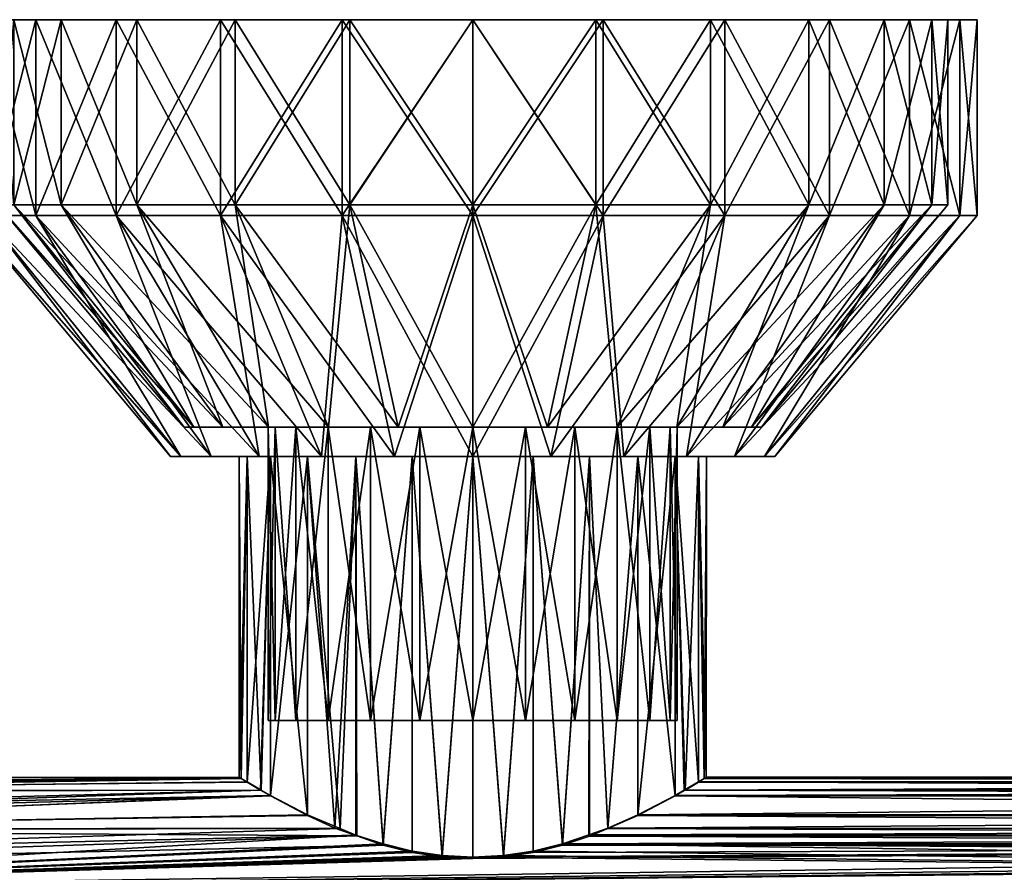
# Model space of a CAD drawing. Extents: x -0.149 to 0.247, y -0.2 to 0.098.
# Tile 19 of 223: x -0.105 to -0.037, y -0.061 to -0.002. Entities that reach past the tile are written whole.
import ezdxf

# ---------------------------------------------------------------- set-up
doc = ezdxf.new("R2010")
doc.units = 0
doc.layers.add('mesh', color=7, linetype='CONTINUOUS')

msp = doc.modelspace()

# ---------------------------------------------------------------- meshes
at = {"layer": 'mesh'}
mesh = msp.add_polyface(dxfattribs=at)
corners = [(-0.106223, -0.014715, 0.004582), (-0.105113, -0.002, -0.003854), (-0.105113, -0.014715, -0.003854), (-0.106223, -0.002, 0.004582), (-0.105113, -0.014715, 0.013017), (-0.105113, -0.002, 0.013017), (-0.107045, -0.002, -0.004371), (-0.103589, -0.002, -0.012714), (-0.108223, -0.002, 0.004582), (-0.107045, -0.002, 0.013535), (-0.101857, -0.002, 0.020877), (-0.103589, -0.002, 0.021878), (-0.107045, -0.015443, -0.004371), (-0.103589, -0.015443, -0.012714), (-0.108223, -0.015443, 0.004582), (-0.107045, -0.015443, 0.013535), (-0.103589, -0.015443, 0.021878), (-0.146701, -0.054842, 0.010881), (-0.146141, -0.05478, 0.010896), (-0.146141, -0.054908, 0.011235), (-0.146141, -0.053991, 0.005052), (-0.146701, -0.054055, 0.00505), (-0.146141, -0.054041, 0.004524), (-0.146701, -0.054602, -0.000808), (-0.146141, -0.05454, -0.000821), (-0.146141, -0.054989, -0.002171), (-0.146701, -0.056456, -0.006391), (-0.147232, -0.054242, 0.005046), (-0.147232, -0.054785, -0.000769), (-0.147232, -0.055023, 0.010835), (-0.147708, -0.054543, 0.00504), (-0.147708, -0.05508, -0.000707), (-0.147708, -0.055315, 0.010761), (-0.148104, -0.054943, 0.005032), (-0.148104, -0.055472, -0.000625), (-0.148104, -0.055703, 0.010663), (-0.148401, -0.055422, 0.005022), (-0.146141, -0.056398, -0.006418), (-0.088141, -0.054872, -0.00221), (-0.089509, -0.054069, 0.002447), (-0.089514, -0.054076, 0.00668), (-0.089106, -0.054329, 0.008728), (-0.089648, -0.053989, 0.004581)]
mesh.append_faces([[corners[k] for k in face] for face in [(0, 1, 2, 2), (0, 3, 1, 1), (4, 3, 0, 0), (4, 5, 3, 3), (1, 6, 7, 7), (3, 6, 1, 1), (3, 8, 6, 6), (5, 8, 3, 3), (5, 9, 8, 8), (10, 9, 5, 5), (10, 11, 9, 9), (7, 12, 13, 13), (6, 12, 7, 7), (6, 14, 12, 12), (8, 14, 6, 6), (8, 15, 14, 14), (9, 15, 8, 8), (9, 16, 15, 15), (11, 16, 9, 9), (17, 18, 19, 19), (17, 20, 18, 18), (21, 20, 17, 17), (21, 22, 20, 20), (23, 22, 21, 21), (23, 24, 22, 22), (23, 25, 24, 24), (26, 25, 23, 23), (23, 27, 28, 28), (21, 27, 23, 23), (21, 29, 27, 27), (17, 29, 21, 21), (28, 30, 31, 31), (27, 30, 28, 28), (27, 32, 30, 30), (29, 32, 27, 27), (31, 33, 34, 34), (30, 33, 31, 31), (30, 35, 33, 33), (32, 35, 30, 30), (33, 36, 34, 34), (37, 38, 25, 25), (39, 24, 25, 25), (18, 40, 19, 19), (40, 41, 19, 19), (20, 42, 18, 18), (22, 42, 20, 20), (22, 24, 42, 42)]])
mesh = msp.add_polyface(dxfattribs=at)
corners = [(-0.090774, -0.029966, -0.005316), (-0.101857, -0.014715, -0.011714), (-0.096677, -0.014715, -0.018464), (-0.092752, -0.029966, -0.000542), (-0.105113, -0.014715, -0.003854), (-0.093426, -0.029966, 0.004582), (-0.106223, -0.014715, 0.004582), (-0.092752, -0.029966, 0.009705), (-0.105113, -0.014715, 0.013017), (-0.090774, -0.029966, 0.014479), (-0.101857, -0.014715, 0.020877), (-0.087629, -0.029966, 0.018579), (-0.096677, -0.014715, 0.027627), (-0.096677, -0.002, -0.018464), (-0.101857, -0.002, -0.011714), (-0.105113, -0.002, -0.003854), (-0.105113, -0.002, 0.013017), (-0.101857, -0.002, 0.020877), (-0.096677, -0.002, 0.027627), (-0.089927, -0.014715, 0.032807), (-0.098092, -0.002, -0.019878), (-0.103589, -0.002, -0.012714), (-0.103589, -0.002, 0.021878), (-0.098092, -0.002, 0.029042), (-0.089927, -0.002, 0.032807), (-0.090927, -0.002, 0.034539), (-0.098092, -0.015443, -0.019878), (-0.090927, -0.002, -0.025375), (-0.103589, -0.015443, -0.012714), (-0.098092, -0.015443, 0.029042), (-0.103589, -0.015443, 0.021878), (-0.090927, -0.015443, 0.034539), (-0.091582, -0.031966, -0.005782), (-0.093653, -0.031966, -0.000783), (-0.107045, -0.015443, -0.004371), (-0.094359, -0.031966, 0.004582), (-0.108223, -0.015443, 0.004582), (-0.093653, -0.031966, 0.009946), (-0.107045, -0.015443, 0.013535), (-0.091582, -0.031966, 0.014945), (-0.088288, -0.031966, 0.019238), (-0.146141, -0.054989, -0.002171), (-0.088141, -0.054872, -0.00221), (-0.089106, -0.054309, 0.000435), (-0.146141, -0.056398, -0.006418), (-0.087506, -0.055231, -0.003428), (-0.089509, -0.054069, 0.002447), (-0.146141, -0.054908, 0.011235), (-0.089106, -0.054329, 0.008728), (-0.088199, -0.054872, 0.011248), (-0.089648, -0.053989, 0.004581), (-0.146141, -0.05454, -0.000821), (-0.146141, -0.05478, 0.010896), (-0.089514, -0.054076, 0.00668)]
mesh.append_faces([[corners[k] for k in face] for face in [(0, 1, 2, 2), (3, 4, 1, 1), (5, 4, 3, 3), (5, 6, 4, 4), (7, 6, 5, 5), (7, 8, 6, 6), (9, 8, 7, 7), (9, 10, 8, 8), (11, 12, 10, 10), (1, 13, 2, 2), (1, 14, 13, 13), (4, 14, 1, 1), (4, 15, 14, 14), (10, 16, 8, 8), (10, 17, 16, 16), (12, 17, 10, 10), (12, 18, 17, 17), (19, 18, 12, 12), (14, 20, 13, 13), (14, 21, 20, 20), (15, 21, 14, 14), (18, 22, 17, 17), (18, 23, 22, 22), (24, 23, 18, 18), (24, 25, 23, 23), (20, 26, 27, 27), (20, 28, 26, 26), (21, 28, 20, 20), (22, 29, 30, 30), (23, 29, 22, 22), (23, 31, 29, 29), (25, 31, 23, 23), (28, 32, 26, 26), (28, 33, 32, 32), (34, 33, 28, 28), (34, 35, 33, 33), (36, 35, 34, 34), (36, 37, 35, 35), (38, 37, 36, 36), (38, 39, 37, 37), (30, 39, 38, 38), (29, 40, 30, 30), (41, 42, 43, 43), (44, 45, 42, 42), (46, 41, 43, 43), (47, 48, 49, 49), (50, 51, 46, 46), (52, 50, 53, 53)]])
mesh = msp.add_polyface(dxfattribs=at)
corners = [(-0.087174, -0.029966, 0.000953), (-0.090774, -0.029966, -0.005316), (-0.085774, -0.029966, -0.002428), (-0.092752, -0.029966, -0.000542), (-0.087652, -0.029966, 0.004582), (-0.093426, -0.029966, 0.004582), (-0.087174, -0.029966, 0.00821), (-0.092752, -0.029966, 0.009705), (-0.085774, -0.029966, 0.011592), (-0.090774, -0.029966, 0.014479), (-0.083545, -0.029966, 0.014496), (-0.087629, -0.029966, 0.018579), (-0.080642, -0.029966, 0.016724), (-0.083529, -0.029966, 0.021724), (-0.083529, -0.029966, -0.012561), (-0.089927, -0.014715, -0.023643), (-0.082067, -0.014715, -0.026899), (-0.087629, -0.029966, -0.009415), (-0.096677, -0.014715, -0.018464), (-0.101857, -0.014715, -0.011714), (-0.101857, -0.014715, 0.020877), (-0.096677, -0.014715, 0.027627), (-0.089927, -0.014715, 0.032807), (-0.078755, -0.029966, 0.023702), (-0.082067, -0.014715, 0.036063), (-0.082067, -0.002, -0.026899), (-0.089927, -0.002, -0.023643), (-0.096677, -0.002, -0.018464), (-0.089927, -0.002, 0.032807), (-0.096677, -0.002, 0.027627), (-0.082067, -0.002, 0.036063), (-0.082585, -0.002, -0.028831), (-0.090927, -0.002, -0.025375), (-0.098092, -0.002, -0.019878), (-0.090927, -0.002, 0.034539), (-0.082585, -0.002, 0.037995), (-0.090927, -0.015443, -0.025375), (-0.082585, -0.015443, -0.028831), (-0.098092, -0.015443, -0.019878), (-0.082585, -0.015443, 0.037995), (-0.090927, -0.015443, 0.034539), (-0.083995, -0.031966, -0.013369), (-0.088288, -0.031966, -0.010075), (-0.091582, -0.031966, -0.005782), (-0.103589, -0.015443, 0.021878), (-0.088288, -0.031966, 0.019238), (-0.091582, -0.031966, 0.014945), (-0.098092, -0.015443, 0.029042), (-0.083995, -0.031966, 0.022532), (-0.078996, -0.031966, 0.024603)]
mesh.append_faces([[corners[k] for k in face] for face in [(0, 1, 2, 2), (0, 3, 1, 1), (4, 3, 0, 0), (4, 5, 3, 3), (6, 5, 4, 4), (6, 7, 5, 5), (8, 7, 6, 6), (8, 9, 7, 7), (10, 9, 8, 8), (10, 11, 9, 9), (12, 13, 11, 11), (14, 15, 16, 16), (17, 15, 14, 14), (17, 18, 15, 15), (1, 18, 17, 17), (3, 19, 1, 1), (11, 20, 9, 9), (13, 21, 11, 11), (13, 22, 21, 21), (23, 22, 13, 13), (23, 24, 22, 22), (15, 25, 16, 16), (15, 26, 25, 25), (18, 26, 15, 15), (18, 27, 26, 26), (22, 28, 29, 29), (24, 28, 22, 22), (24, 30, 28, 28), (26, 31, 25, 25), (26, 32, 31, 31), (27, 32, 26, 26), (27, 33, 32, 32), (30, 34, 28, 28), (30, 35, 34, 34), (31, 36, 37, 37), (32, 36, 31, 31), (32, 38, 36, 36), (34, 39, 40, 40), (35, 39, 34, 34), (36, 41, 37, 37), (36, 42, 41, 41), (38, 42, 36, 36), (38, 43, 42, 42), (44, 45, 46, 46), (47, 48, 45, 45), (40, 48, 47, 47), (40, 49, 48, 48), (39, 49, 40, 40)]])
mesh = msp.add_polyface(dxfattribs=at)
corners = [(-0.063734, -0.029966, 0.021724), (-0.065196, -0.014715, 0.036063), (-0.068508, -0.029966, 0.023702), (-0.057336, -0.014715, 0.032807), (-0.068508, -0.029966, -0.014539), (-0.057336, -0.014715, -0.023643), (-0.063734, -0.029966, -0.012561), (-0.065196, -0.014715, -0.026899), (-0.073632, -0.029966, -0.015213), (-0.073632, -0.014715, -0.02801), (-0.078755, -0.029966, -0.014539), (-0.082067, -0.014715, -0.026899), (-0.083529, -0.029966, -0.012561), (-0.073632, -0.029966, 0.024376), (-0.082067, -0.014715, 0.036063), (-0.078755, -0.029966, 0.023702), (-0.073632, -0.014715, 0.037173), (-0.073632, -0.002, 0.037173), (-0.065196, -0.002, 0.036063), (-0.057336, -0.002, 0.032807), (-0.065196, -0.002, -0.026899), (-0.057336, -0.002, -0.023643), (-0.073632, -0.002, -0.02801), (-0.082067, -0.002, -0.026899), (-0.082067, -0.002, 0.036063), (-0.064679, -0.002, -0.028831), (-0.073632, -0.002, -0.03001), (-0.082585, -0.002, -0.028831), (-0.082585, -0.002, 0.037995), (-0.073632, -0.002, 0.039173), (-0.064679, -0.002, 0.037995), (-0.064679, -0.015443, 0.037995), (-0.056336, -0.015443, 0.034539), (-0.073632, -0.015443, -0.03001), (-0.064679, -0.015443, -0.028831), (-0.082585, -0.015443, -0.028831), (-0.073632, -0.015443, 0.039173), (-0.082585, -0.015443, 0.037995), (-0.068267, -0.031966, 0.024603), (-0.063268, -0.031966, 0.022532), (-0.068267, -0.031966, -0.015439), (-0.056336, -0.015443, -0.025375), (-0.073632, -0.031966, -0.016146), (-0.078996, -0.031966, -0.015439), (-0.073632, -0.031966, 0.025309)]
mesh.append_faces([[corners[k] for k in face] for face in [(0, 1, 2, 2), (0, 3, 1, 1), (4, 5, 6, 6), (4, 7, 5, 5), (8, 7, 4, 4), (8, 9, 7, 7), (10, 9, 8, 8), (10, 11, 9, 9), (12, 11, 10, 10), (13, 14, 15, 15), (13, 16, 14, 14), (2, 16, 13, 13), (2, 1, 16, 16), (1, 17, 16, 16), (1, 18, 17, 17), (3, 18, 1, 1), (3, 19, 18, 18), (7, 20, 21, 21), (9, 20, 7, 7), (9, 22, 20, 20), (11, 22, 9, 9), (11, 23, 22, 22), (16, 24, 14, 14), (16, 17, 24, 24), (22, 25, 20, 20), (22, 26, 25, 25), (23, 26, 22, 22), (23, 27, 26, 26), (17, 28, 24, 24), (17, 29, 28, 28), (18, 29, 17, 17), (18, 30, 29, 29), (19, 30, 18, 18), (30, 31, 29, 29), (30, 32, 31, 31), (25, 33, 34, 34), (26, 33, 25, 25), (26, 35, 33, 33), (27, 35, 26, 26), (28, 36, 37, 37), (29, 36, 28, 28), (29, 31, 36, 36), (31, 38, 36, 36), (32, 39, 31, 31), (34, 40, 41, 41), (33, 42, 34, 34), (35, 43, 33, 33), (36, 44, 37, 37)]])
mesh = msp.add_polyface(dxfattribs=at)
corners = [(-0.050586, -0.014715, 0.027627), (-0.057336, -0.002, 0.032807), (-0.057336, -0.014715, 0.032807), (-0.050586, -0.002, 0.027627), (-0.045406, -0.014715, 0.020877), (-0.045406, -0.002, 0.020877), (-0.042151, -0.014715, 0.013017), (-0.042151, -0.002, 0.013017), (-0.04104, -0.014715, 0.004582), (-0.04104, -0.002, 0.004582), (-0.042151, -0.014715, -0.003854), (-0.042151, -0.002, -0.003854), (-0.045406, -0.014715, -0.011714), (-0.045406, -0.002, -0.011714), (-0.050586, -0.014715, -0.018464), (-0.050586, -0.002, -0.018464), (-0.057336, -0.014715, -0.023643), (-0.057336, -0.002, -0.023643), (-0.065196, -0.014715, -0.026899), (-0.040219, -0.002, 0.013535), (-0.03904, -0.002, 0.004582), (-0.040219, -0.002, -0.004371), (-0.043674, -0.002, -0.012714), (-0.049172, -0.002, -0.019878), (-0.056336, -0.002, -0.025375), (-0.065196, -0.002, -0.026899), (-0.064679, -0.002, -0.028831), (-0.056336, -0.002, 0.034539), (-0.064679, -0.002, 0.037995), (-0.049172, -0.002, 0.029042), (-0.043674, -0.002, 0.021878), (-0.056336, -0.015443, 0.034539), (-0.049172, -0.015443, 0.029042), (-0.043674, -0.015443, 0.021878), (-0.040219, -0.015443, 0.013535), (-0.03904, -0.015443, 0.004582), (-0.040219, -0.015443, -0.004371), (-0.043674, -0.015443, -0.012714), (-0.049172, -0.015443, -0.019878), (-0.056336, -0.015443, -0.025375), (-0.064679, -0.015443, -0.028831)]
mesh.append_faces([[corners[k] for k in face] for face in [(0, 1, 2, 2), (0, 3, 1, 1), (4, 3, 0, 0), (4, 5, 3, 3), (6, 5, 4, 4), (6, 7, 5, 5), (8, 7, 6, 6), (8, 9, 7, 7), (10, 9, 8, 8), (10, 11, 9, 9), (12, 11, 10, 10), (12, 13, 11, 11), (14, 13, 12, 12), (14, 15, 13, 13), (16, 15, 14, 14), (16, 17, 15, 15), (18, 17, 16, 16), (9, 19, 7, 7), (9, 20, 19, 19), (11, 20, 9, 9), (11, 21, 20, 20), (13, 21, 11, 11), (13, 22, 21, 21), (15, 22, 13, 13), (15, 23, 22, 22), (17, 23, 15, 15), (17, 24, 23, 23), (25, 24, 17, 17), (25, 26, 24, 24), (1, 27, 28, 28), (3, 27, 1, 1), (3, 29, 27, 27), (5, 29, 3, 3), (5, 30, 29, 29), (7, 30, 5, 5), (7, 19, 30, 30), (27, 31, 28, 28), (29, 32, 27, 27), (30, 33, 29, 29), (19, 34, 30, 30), (20, 35, 19, 19), (21, 36, 20, 20), (22, 37, 21, 21), (23, 38, 22, 22), (23, 39, 38, 38), (24, 39, 23, 23), (24, 40, 39, 39), (26, 40, 24, 24)]])
mesh = msp.add_polyface(dxfattribs=at)
corners = [(-0.060089, -0.029966, 0.000953), (-0.054511, -0.029966, -0.000542), (-0.053837, -0.029966, 0.004582), (-0.06149, -0.029966, -0.002428), (-0.056489, -0.029966, -0.005316), (-0.063718, -0.029966, -0.005332), (-0.059635, -0.029966, -0.009415), (-0.06149, -0.029966, 0.011592), (-0.056489, -0.029966, 0.014479), (-0.059635, -0.029966, 0.018579), (-0.060089, -0.029966, 0.00821), (-0.054511, -0.029966, 0.009705), (-0.057336, -0.014715, 0.032807), (-0.063734, -0.029966, 0.021724), (-0.050586, -0.014715, 0.027627), (-0.045406, -0.014715, 0.020877), (-0.042151, -0.014715, 0.013017), (-0.04104, -0.014715, 0.004582), (-0.042151, -0.014715, -0.003854), (-0.045406, -0.014715, -0.011714), (-0.050586, -0.014715, -0.018464), (-0.063734, -0.029966, -0.012561), (-0.057336, -0.014715, -0.023643), (-0.056336, -0.002, 0.034539), (-0.049172, -0.015443, 0.029042), (-0.056336, -0.015443, 0.034539), (-0.049172, -0.002, 0.029042), (-0.043674, -0.015443, 0.021878), (-0.043674, -0.002, 0.021878), (-0.040219, -0.015443, 0.013535), (-0.040219, -0.002, 0.013535), (-0.03904, -0.015443, 0.004582), (-0.03904, -0.002, 0.004582), (-0.040219, -0.015443, -0.004371), (-0.040219, -0.002, -0.004371), (-0.043674, -0.015443, -0.012714), (-0.043674, -0.002, -0.012714), (-0.049172, -0.015443, -0.019878), (-0.058975, -0.031966, 0.019238), (-0.063268, -0.031966, 0.022532), (-0.055681, -0.031966, 0.014945), (-0.053611, -0.031966, 0.009946), (-0.052904, -0.031966, 0.004582), (-0.053611, -0.031966, -0.000783), (-0.055681, -0.031966, -0.005782), (-0.058975, -0.031966, -0.010075), (-0.063268, -0.031966, -0.013369), (-0.056336, -0.015443, -0.025375)]
mesh.append_faces([[corners[k] for k in face] for face in [(0, 1, 2, 2), (3, 1, 0, 0), (3, 4, 1, 1), (5, 4, 3, 3), (5, 6, 4, 4), (7, 8, 9, 9), (10, 8, 7, 7), (10, 11, 8, 8), (9, 12, 13, 13), (9, 14, 12, 12), (8, 14, 9, 9), (8, 15, 14, 14), (11, 15, 8, 8), (11, 16, 15, 15), (2, 16, 11, 11), (2, 17, 16, 16), (1, 17, 2, 2), (1, 18, 17, 17), (4, 18, 1, 1), (4, 19, 18, 18), (6, 19, 4, 4), (6, 20, 19, 19), (21, 20, 6, 6), (21, 22, 20, 20), (23, 24, 25, 25), (26, 27, 24, 24), (28, 29, 27, 27), (30, 31, 29, 29), (32, 33, 31, 31), (34, 35, 33, 33), (36, 37, 35, 35), (25, 38, 39, 39), (24, 38, 25, 25), (24, 40, 38, 38), (27, 40, 24, 24), (27, 41, 40, 40), (29, 41, 27, 27), (29, 42, 41, 41), (31, 42, 29, 29), (31, 43, 42, 42), (33, 43, 31, 31), (33, 44, 43, 43), (35, 44, 33, 33), (35, 45, 44, 44), (37, 45, 35, 35), (37, 46, 45, 45), (47, 46, 37, 37)]])
mesh = msp.add_polyface(dxfattribs=at)
corners = [(-0.066621, -0.029966, -0.00756), (-0.059635, -0.029966, -0.009415), (-0.063718, -0.029966, -0.005332), (-0.063734, -0.029966, -0.012561), (-0.070003, -0.029966, -0.008961), (-0.068508, -0.029966, -0.014539), (-0.073632, -0.029966, -0.009439), (-0.073632, -0.029966, -0.015213), (-0.07726, -0.029966, -0.008961), (-0.078755, -0.029966, -0.014539), (-0.080642, -0.029966, -0.00756), (-0.083529, -0.029966, -0.012561), (-0.083545, -0.029966, -0.005332), (-0.080642, -0.029966, 0.016724), (-0.087629, -0.029966, 0.018579), (-0.083545, -0.029966, 0.014496), (-0.07726, -0.029966, 0.018124), (-0.083529, -0.029966, 0.021724), (-0.078755, -0.029966, 0.023702), (-0.073632, -0.029966, 0.018602), (-0.073632, -0.029966, 0.024376), (-0.070003, -0.029966, 0.018124), (-0.068508, -0.029966, 0.023702), (-0.066621, -0.029966, 0.016724), (-0.063734, -0.029966, 0.021724), (-0.063718, -0.029966, 0.014496), (-0.059635, -0.029966, 0.018579), (-0.06149, -0.029966, 0.011592), (-0.064679, -0.015443, 0.037995), (-0.063268, -0.031966, 0.022532), (-0.068267, -0.031966, 0.024603), (-0.056336, -0.015443, -0.025375), (-0.068267, -0.031966, -0.015439), (-0.063268, -0.031966, -0.013369), (-0.064679, -0.015443, -0.028831), (-0.073632, -0.031966, -0.016146), (-0.073632, -0.015443, -0.03001), (-0.078996, -0.031966, -0.015439), (-0.082585, -0.015443, -0.028831), (-0.083995, -0.031966, -0.013369), (-0.082585, -0.015443, 0.037995), (-0.073632, -0.031966, 0.025309), (-0.078996, -0.031966, 0.024603), (-0.073632, -0.015443, 0.039173), (-0.073632, -0.031966, 0.020602), (-0.069485, -0.031966, 0.020056), (-0.077778, -0.031966, 0.020056), (-0.081642, -0.031966, 0.018456), (-0.083995, -0.031966, 0.022532), (-0.08496, -0.031966, 0.01591), (-0.077778, -0.031966, -0.010893), (-0.081642, -0.031966, -0.009292), (-0.073632, -0.031966, -0.011439), (-0.069485, -0.031966, -0.010893), (-0.065621, -0.031966, -0.009292), (-0.062304, -0.031966, -0.006746), (-0.058975, -0.031966, -0.010075)]
mesh.append_faces([[corners[k] for k in face] for face in [(0, 1, 2, 2), (0, 3, 1, 1), (4, 3, 0, 0), (4, 5, 3, 3), (6, 5, 4, 4), (6, 7, 5, 5), (8, 7, 6, 6), (8, 9, 7, 7), (10, 9, 8, 8), (10, 11, 9, 9), (12, 11, 10, 10), (13, 14, 15, 15), (16, 17, 13, 13), (16, 18, 17, 17), (19, 18, 16, 16), (19, 20, 18, 18), (21, 20, 19, 19), (21, 22, 20, 20), (23, 22, 21, 21), (23, 24, 22, 22), (25, 24, 23, 23), (25, 26, 24, 24), (27, 26, 25, 25), (28, 29, 30, 30), (31, 32, 33, 33), (34, 35, 32, 32), (36, 37, 35, 35), (38, 39, 37, 37), (40, 41, 42, 42), (43, 30, 41, 41), (44, 30, 45, 45), (44, 41, 30, 30), (46, 41, 44, 44), (46, 42, 41, 41), (47, 42, 46, 46), (47, 48, 42, 42), (49, 48, 47, 47), (50, 39, 51, 51), (50, 37, 39, 39), (52, 37, 50, 50), (52, 35, 37, 37), (53, 35, 52, 52), (53, 32, 35, 35), (54, 32, 53, 53), (54, 33, 32, 32), (55, 33, 54, 54), (55, 56, 33, 33)]])
mesh = msp.add_polyface(dxfattribs=at)
corners = [(-0.060089, -0.050101, 0.00821), (-0.06149, -0.029966, 0.011592), (-0.06149, -0.050101, 0.011592), (-0.060089, -0.029966, 0.00821), (-0.059611, -0.050101, 0.004582), (-0.059611, -0.029966, 0.004582), (-0.060089, -0.050101, 0.000953), (-0.060089, -0.029966, 0.000953), (-0.06149, -0.050101, -0.002428), (-0.06149, -0.029966, -0.002428), (-0.054511, -0.029966, 0.009705), (-0.053837, -0.029966, 0.004582), (-0.058157, -0.031966, 0.000435), (-0.055681, -0.031966, -0.005782), (-0.059758, -0.031966, -0.003428), (-0.053611, -0.031966, -0.000783), (-0.057611, -0.031966, 0.004582), (-0.052904, -0.031966, 0.004582), (-0.058157, -0.031966, 0.008728), (-0.053611, -0.031966, 0.009946), (-0.059758, -0.031966, 0.012592), (-0.055681, -0.031966, 0.014945), (-0.062304, -0.031966, 0.01591), (-0.058975, -0.031966, 0.019238), (-0.058975, -0.031966, -0.010075), (-0.062304, -0.031966, -0.006746), (-0.059758, -0.055231, -0.003428), (-0.062304, -0.056553, -0.006746), (-0.058157, -0.054309, 0.000435), (-0.057753, -0.054068, 0.002453), (-0.059122, -0.054872, -0.00221), (-0.05775, -0.054076, 0.006686), (-0.058157, -0.054329, 0.008728), (-0.059064, -0.054872, 0.011248), (-0.059758, -0.055271, 0.012592), (-0.062304, -0.056614, 0.01591), (0.148878, -0.061712, -0.013751), (-0.073632, -0.059459, -0.011439), (-0.146141, -0.06172, -0.013749), (-0.011069, -0.064, -0.015986), (0.001368, -0.064, -0.015986), (-0.146141, -0.063598, -0.015665), (-0.012041, -0.065449, -0.016962), (-0.146141, -0.067062, -0.017878), (-0.013072, -0.066986, -0.017998), (-0.014221, -0.069988, -0.019482), (0.148878, -0.067055, 0.02693), (-0.125865, -0.070425, 0.028697), (-0.126309, -0.070336, 0.028662), (-0.125432, -0.070572, 0.028755), (-0.125027, -0.070772, 0.028832), (-0.124648, -0.071025, 0.028926), (-0.057615, -0.053989, 0.004519)]
mesh.append_faces([[corners[k] for k in face] for face in [(0, 1, 2, 2), (0, 3, 1, 1), (4, 3, 0, 0), (4, 5, 3, 3), (6, 5, 4, 4), (6, 7, 5, 5), (8, 7, 6, 6), (8, 9, 7, 7), (5, 10, 3, 3), (5, 11, 10, 10), (7, 11, 5, 5), (12, 13, 14, 14), (12, 15, 13, 13), (16, 15, 12, 12), (16, 17, 15, 15), (18, 17, 16, 16), (18, 19, 17, 17), (20, 19, 18, 18), (20, 21, 19, 19), (22, 21, 20, 20), (22, 23, 21, 21), (14, 24, 25, 25), (14, 13, 24, 24), (26, 14, 27, 27), (12, 28, 29, 29), (14, 28, 12, 12), (14, 30, 28, 28), (26, 30, 14, 14), (31, 18, 16, 16), (32, 18, 31, 31), (33, 18, 32, 32), (33, 20, 18, 18), (34, 20, 33, 33), (34, 22, 20, 20), (35, 22, 34, 34), (36, 37, 38, 38), (38, 39, 40, 40), (41, 42, 39, 39), (43, 44, 42, 42), (43, 45, 44, 44), (46, 47, 48, 48), (46, 49, 47, 47), (46, 50, 49, 49), (46, 51, 50, 50), (12, 29, 52, 52), (52, 16, 12, 12), (31, 16, 52, 52)]])
mesh = msp.add_polyface(dxfattribs=at)
corners = [(0.076368, -0.050101, 0.004582), (0.079997, -0.050101, -0.008961), (0.083379, -0.050101, -0.00756), (0.076368, -0.050101, -0.009439), (0.07274, -0.050101, -0.008961), (0.08851, -0.050101, -0.002428), (0.089911, -0.050101, 0.000953), (0.086282, -0.050101, -0.005332), (0.089911, -0.050101, 0.00821), (0.08851, -0.050101, 0.011592), (0.090389, -0.050101, 0.004582), (0.083379, -0.050101, 0.016724), (0.079997, -0.050101, 0.018124), (0.086282, -0.050101, 0.014496), (0.07274, -0.050101, 0.018124), (0.069358, -0.050101, 0.016724), (0.076368, -0.050101, 0.018602), (0.066455, -0.050101, 0.014496), (0.069358, -0.050101, -0.00756), (0.079997, -0.029966, -0.008961), (0.083379, -0.029966, -0.00756), (0.086282, -0.029966, -0.005332), (0.091843, -0.031966, 0.000435), (0.091843, -0.054309, 0.000435), (0.092247, -0.054068, 0.002453), (0.072222, -0.031966, 0.020056), (0.074264, -0.059449, 0.020463), (0.072222, -0.059139, 0.020056), (0.076368, -0.031966, 0.020602), (0.070218, -0.058648, 0.019374), (0.074265, -0.059352, -0.0113), (0.072222, -0.031966, -0.010893), (0.072222, -0.059046, -0.010893), (0.076368, -0.059459, -0.011439), (0.076368, -0.031966, -0.011439), (0.078473, -0.059352, -0.0113), (0.080515, -0.059046, -0.010893), (0.080515, -0.031966, -0.010893), (0.082519, -0.058561, -0.010211), (0.084331, -0.057928, -0.009207), (0.084379, -0.031966, -0.009292), (0.085643, -0.057469, -0.008481), (0.087696, -0.056553, -0.006746), (0.087696, -0.031966, -0.006746), (0.090242, -0.055231, -0.003428), (0.090242, -0.031966, -0.003428), (0.090878, -0.054872, -0.00221), (0.090242, -0.031966, 0.012592), (0.090936, -0.054872, 0.011248), (0.090242, -0.055271, 0.012592), (0.091843, -0.031966, 0.008728), (0.091843, -0.054329, 0.008728), (0.087696, -0.031966, 0.01591), (0.087696, -0.056614, 0.01591), (0.085624, -0.057503, 0.0175), (0.084379, -0.031966, 0.018456), (0.084379, -0.058037, 0.018456), (0.082523, -0.058646, 0.019372), (0.076368, -0.059557, 0.020602), (0.078472, -0.059449, 0.020463), (0.080515, -0.031966, 0.020056), (0.080515, -0.059139, 0.020056), (0.001368, -0.064, -0.015986), (0.013805, -0.064, -0.015986), (0.148878, -0.061712, -0.013751), (0.148878, -0.068321, 0.027755), (-0.123409, -0.072881, 0.029529), (0.148878, -0.067055, 0.02693), (0.148878, -0.073276, 0.029581), (-0.123359, -0.073258, 0.029629), (-0.146141, -0.064438, 0.025358), (0.148878, -0.063443, 0.024577), (-0.146141, -0.061708, 0.022791), (0.148878, -0.061716, 0.022793)]
mesh.append_faces([[corners[k] for k in face] for face in [(0, 1, 2, 2), (0, 3, 1, 1), (4, 3, 0, 0), (0, 5, 6, 6), (0, 7, 5, 5), (2, 7, 0, 0), (0, 8, 9, 9), (0, 10, 8, 8), (6, 10, 0, 0), (0, 11, 12, 12), (0, 13, 11, 11), (9, 13, 0, 0), (0, 14, 15, 15), (0, 16, 14, 14), (12, 16, 0, 0), (15, 17, 0, 0), (0, 18, 4, 4), (19, 1, 3, 3), (20, 2, 1, 1), (21, 7, 2, 2), (22, 23, 24, 24), (25, 26, 27, 27), (25, 28, 26, 26), (29, 25, 27, 27), (30, 31, 32, 32), (33, 34, 30, 30), (35, 34, 33, 33), (36, 37, 35, 35), (38, 37, 36, 36), (39, 40, 38, 38), (41, 40, 39, 39), (42, 43, 41, 41), (44, 45, 42, 42), (45, 46, 23, 23), (47, 48, 49, 49), (50, 51, 48, 48), (52, 53, 54, 54), (55, 56, 57, 57), (28, 58, 26, 26), (28, 59, 58, 58), (60, 61, 59, 59), (57, 61, 60, 60), (62, 63, 64, 64), (65, 66, 67, 67), (68, 69, 65, 65), (70, 71, 67, 67), (72, 73, 71, 71)]])
mesh = msp.add_polyface(dxfattribs=at)
corners = [(-0.085774, -0.050101, -0.002428), (-0.083545, -0.029966, -0.005332), (-0.083545, -0.050101, -0.005332), (-0.085774, -0.029966, -0.002428), (-0.087174, -0.050101, 0.000953), (-0.087174, -0.029966, 0.000953), (-0.087652, -0.050101, 0.004582), (-0.087652, -0.029966, 0.004582), (-0.087174, -0.050101, 0.00821), (-0.087174, -0.029966, 0.00821), (-0.085774, -0.050101, 0.011592), (-0.085774, -0.029966, 0.011592), (-0.083545, -0.050101, 0.014496), (-0.083545, -0.029966, 0.014496), (-0.087629, -0.029966, -0.009415), (-0.083529, -0.029966, -0.012561), (-0.090774, -0.029966, -0.005316), (-0.08496, -0.031966, 0.01591), (-0.088288, -0.031966, 0.019238), (-0.083995, -0.031966, 0.022532), (-0.087506, -0.031966, 0.012592), (-0.091582, -0.031966, 0.014945), (-0.089106, -0.031966, 0.008728), (-0.093653, -0.031966, 0.009946), (-0.089652, -0.031966, 0.004582), (-0.094359, -0.031966, 0.004582), (-0.089106, -0.031966, 0.000435), (-0.093653, -0.031966, -0.000783), (-0.087506, -0.031966, -0.003428), (-0.091582, -0.031966, -0.005782), (-0.08496, -0.031966, -0.006746), (-0.088288, -0.031966, -0.010075), (-0.081642, -0.031966, -0.009292), (-0.083995, -0.031966, -0.013369), (-0.08496, -0.056614, 0.01591), (-0.08308, -0.057469, 0.017519), (-0.087506, -0.055271, 0.012592), (-0.089106, -0.054329, 0.008728), (-0.089514, -0.054076, 0.00668), (-0.088199, -0.054872, 0.011248), (-0.089509, -0.054069, 0.002447), (-0.087506, -0.055231, -0.003428), (-0.088141, -0.054872, -0.00221), (-0.089106, -0.054309, 0.000435), (-0.08496, -0.056553, -0.006746), (-0.089648, -0.053989, 0.004581)]
mesh.append_faces([[corners[k] for k in face] for face in [(0, 1, 2, 2), (0, 3, 1, 1), (4, 3, 0, 0), (4, 5, 3, 3), (6, 5, 4, 4), (6, 7, 5, 5), (8, 7, 6, 6), (8, 9, 7, 7), (10, 9, 8, 8), (10, 11, 9, 9), (12, 11, 10, 10), (12, 13, 11, 11), (1, 14, 15, 15), (3, 14, 1, 1), (3, 16, 14, 14), (17, 18, 19, 19), (20, 18, 17, 17), (20, 21, 18, 18), (22, 21, 20, 20), (22, 23, 21, 21), (24, 23, 22, 22), (24, 25, 23, 23), (26, 25, 24, 24), (26, 27, 25, 25), (28, 27, 26, 26), (28, 29, 27, 27), (30, 29, 28, 28), (30, 31, 29, 29), (32, 31, 30, 30), (32, 33, 31, 31), (34, 17, 35, 35), (34, 20, 17, 17), (36, 20, 34, 34), (22, 37, 38, 38), (20, 37, 22, 22), (20, 39, 37, 37), (36, 39, 20, 20), (24, 40, 26, 26), (28, 41, 30, 30), (28, 42, 41, 41), (26, 42, 28, 28), (26, 43, 42, 42), (40, 43, 26, 26), (41, 44, 30, 30), (45, 24, 22, 22), (22, 38, 45, 45), (24, 45, 40, 40)]])
mesh = msp.add_polyface(dxfattribs=at)
corners = [(-0.06149, -0.050101, 0.011592), (-0.063718, -0.050101, 0.014496), (-0.073632, -0.050101, 0.004582), (-0.070003, -0.050101, 0.018124), (-0.073632, -0.029966, 0.018602), (-0.073632, -0.050101, 0.018602), (-0.070003, -0.029966, 0.018124), (-0.066621, -0.050101, 0.016724), (-0.066621, -0.029966, 0.016724), (-0.063718, -0.029966, 0.014496), (-0.06149, -0.029966, 0.011592), (-0.063718, -0.050101, -0.005332), (-0.06149, -0.029966, -0.002428), (-0.06149, -0.050101, -0.002428), (-0.063718, -0.029966, -0.005332), (-0.066621, -0.050101, -0.00756), (-0.066621, -0.029966, -0.00756), (-0.070003, -0.050101, -0.008961), (-0.070003, -0.029966, -0.008961), (-0.073632, -0.050101, -0.009439), (-0.073632, -0.029966, -0.009439), (-0.07726, -0.050101, -0.008961), (-0.07726, -0.029966, -0.008961), (-0.080642, -0.050101, -0.00756), (-0.080642, -0.029966, -0.00756), (-0.083545, -0.050101, -0.005332), (-0.083545, -0.029966, -0.005332), (-0.080642, -0.050101, 0.016724), (-0.083545, -0.029966, 0.014496), (-0.083545, -0.050101, 0.014496), (-0.080642, -0.029966, 0.016724), (-0.07726, -0.050101, 0.018124), (-0.07726, -0.029966, 0.018124), (-0.065621, -0.031966, 0.018456), (-0.058975, -0.031966, 0.019238), (-0.062304, -0.031966, 0.01591), (-0.063268, -0.031966, 0.022532), (-0.069485, -0.031966, 0.020056), (-0.068267, -0.031966, 0.024603), (-0.069485, -0.031966, -0.010893), (-0.073632, -0.031966, -0.011439), (-0.071527, -0.059352, -0.0113), (-0.067481, -0.058561, -0.010211), (-0.065621, -0.031966, -0.009292), (-0.064357, -0.057469, -0.008481), (-0.062304, -0.031966, -0.006746), (-0.062304, -0.056553, -0.006746), (-0.059758, -0.031966, -0.003428), (-0.064376, -0.057503, 0.0175), (-0.067477, -0.058646, 0.019372), (-0.071528, -0.059449, 0.020463), (-0.073632, -0.031966, 0.020602), (-0.075736, -0.059449, 0.020463), (-0.077778, -0.031966, 0.020056), (-0.079782, -0.058648, 0.019374), (-0.081642, -0.031966, 0.018456), (-0.08308, -0.057469, 0.017519), (-0.08496, -0.031966, 0.01591), (-0.08496, -0.031966, -0.006746), (-0.082722, -0.057501, -0.008463), (-0.081642, -0.031966, -0.009292), (-0.079786, -0.05856, -0.010209), (-0.077778, -0.031966, -0.010893), (-0.081642, -0.057958, -0.009292), (-0.075735, -0.059352, -0.0113), (-0.077778, -0.059046, -0.010893)]
mesh.append_faces([[corners[k] for k in face] for face in [(0, 1, 2, 2), (3, 4, 5, 5), (3, 6, 4, 4), (7, 6, 3, 3), (7, 8, 6, 6), (1, 8, 7, 7), (1, 9, 8, 8), (0, 9, 1, 1), (0, 10, 9, 9), (11, 12, 13, 13), (11, 14, 12, 12), (15, 14, 11, 11), (15, 16, 14, 14), (17, 16, 15, 15), (17, 18, 16, 16), (19, 18, 17, 17), (19, 20, 18, 18), (21, 20, 19, 19), (21, 22, 20, 20), (23, 22, 21, 21), (23, 24, 22, 22), (25, 24, 23, 23), (25, 26, 24, 24), (27, 28, 29, 29), (27, 30, 28, 28), (31, 30, 27, 27), (31, 32, 30, 30), (5, 32, 31, 31), (5, 4, 32, 32), (33, 34, 35, 35), (33, 36, 34, 34), (37, 36, 33, 33), (37, 38, 36, 36), (39, 40, 41, 41), (42, 43, 39, 39), (44, 45, 43, 43), (46, 47, 45, 45), (48, 33, 35, 35), (49, 37, 33, 33), (50, 51, 37, 37), (52, 53, 51, 51), (54, 55, 53, 53), (56, 57, 55, 55), (58, 59, 60, 60), (60, 61, 62, 62), (59, 63, 60, 60), (62, 64, 40, 40), (61, 65, 62, 62)]])
mesh = msp.add_polyface(dxfattribs=at)
corners = [(-0.073632, -0.050101, 0.004582), (-0.07726, -0.050101, 0.018124), (-0.080642, -0.050101, 0.016724), (-0.073632, -0.050101, 0.018602), (-0.070003, -0.050101, 0.018124), (-0.085774, -0.050101, 0.011592), (-0.087174, -0.050101, 0.00821), (-0.083545, -0.050101, 0.014496), (-0.087174, -0.050101, 0.000953), (-0.085774, -0.050101, -0.002428), (-0.087652, -0.050101, 0.004582), (-0.080642, -0.050101, -0.00756), (-0.07726, -0.050101, -0.008961), (-0.083545, -0.050101, -0.005332), (-0.070003, -0.050101, -0.008961), (-0.066621, -0.050101, -0.00756), (-0.073632, -0.050101, -0.009439), (-0.06149, -0.050101, -0.002428), (-0.060089, -0.050101, 0.000953), (-0.063718, -0.050101, -0.005332), (-0.060089, -0.050101, 0.00821), (-0.06149, -0.050101, 0.011592), (-0.059611, -0.050101, 0.004582), (-0.066621, -0.050101, 0.016724), (-0.063718, -0.050101, 0.014496), (-0.069485, -0.031966, -0.010893), (-0.071527, -0.059352, -0.0113), (-0.069485, -0.059046, -0.010893), (-0.067481, -0.058561, -0.010211), (-0.065669, -0.057928, -0.009207), (-0.065621, -0.031966, -0.009292), (-0.064357, -0.057469, -0.008481), (-0.062304, -0.056553, -0.006746), (-0.062304, -0.031966, -0.006746), (-0.064376, -0.057503, 0.0175), (-0.062304, -0.031966, 0.01591), (-0.062304, -0.056614, 0.01591), (-0.065621, -0.058037, 0.018456), (-0.065621, -0.031966, 0.018456), (-0.067477, -0.058646, 0.019372), (-0.069485, -0.059139, 0.020056), (-0.069485, -0.031966, 0.020056), (-0.071528, -0.059449, 0.020463), (-0.073632, -0.059557, 0.020602), (-0.073632, -0.031966, 0.020602), (-0.075736, -0.059449, 0.020463), (-0.077778, -0.059139, 0.020056), (-0.077778, -0.031966, 0.020056), (-0.079782, -0.058648, 0.019374), (-0.081587, -0.058003, 0.018359), (-0.081642, -0.031966, 0.018456), (-0.08308, -0.057469, 0.017519), (-0.08496, -0.031966, -0.006746), (-0.08496, -0.056553, -0.006746), (-0.082722, -0.057501, -0.008463), (-0.081642, -0.031966, -0.009292), (-0.081642, -0.057958, -0.009292), (-0.079786, -0.05856, -0.010209), (-0.073632, -0.031966, -0.011439), (-0.073632, -0.059459, -0.011439), (-0.075735, -0.059352, -0.0113), (-0.077778, -0.031966, -0.010893), (-0.077778, -0.059046, -0.010893), (-0.146141, -0.06707, 0.026891), (0.148878, -0.067055, 0.02693), (-0.126309, -0.070336, 0.028662), (-0.146141, -0.064438, 0.025358), (-0.146141, -0.061708, 0.022791), (0.148878, -0.063443, 0.024577)]
mesh.append_faces([[corners[k] for k in face] for face in [(0, 1, 2, 2), (0, 3, 1, 1), (4, 3, 0, 0), (0, 5, 6, 6), (0, 7, 5, 5), (2, 7, 0, 0), (0, 8, 9, 9), (0, 10, 8, 8), (6, 10, 0, 0), (0, 11, 12, 12), (0, 13, 11, 11), (9, 13, 0, 0), (0, 14, 15, 15), (0, 16, 14, 14), (12, 16, 0, 0), (0, 17, 18, 18), (0, 19, 17, 17), (15, 19, 0, 0), (0, 20, 21, 21), (0, 22, 20, 20), (18, 22, 0, 0), (0, 23, 4, 4), (0, 24, 23, 23), (25, 26, 27, 27), (28, 25, 27, 27), (29, 30, 28, 28), (31, 30, 29, 29), (32, 33, 31, 31), (34, 35, 36, 36), (37, 38, 34, 34), (39, 38, 37, 37), (40, 41, 39, 39), (42, 41, 40, 40), (43, 44, 42, 42), (45, 44, 43, 43), (46, 47, 45, 45), (48, 47, 46, 46), (49, 50, 48, 48), (51, 50, 49, 49), (52, 53, 54, 54), (55, 56, 57, 57), (58, 59, 26, 26), (58, 60, 59, 59), (61, 62, 60, 60), (63, 64, 65, 65), (66, 64, 63, 63), (67, 68, 66, 66)]])
mesh = msp.add_polyface(dxfattribs=at)
corners = [(0.068413, -0.058003, 0.018359), (0.068358, -0.031966, 0.018456), (0.070218, -0.058648, 0.019374), (0.06692, -0.057469, 0.017519), (0.068358, -0.057958, -0.009292), (0.068358, -0.031966, -0.009292), (0.067278, -0.057501, -0.008463), (0.070214, -0.05856, -0.010209), (0.072222, -0.059046, -0.010893), (0.072222, -0.031966, -0.010893), (0.010877, -0.064, -0.04684), (0.020385, -0.064, -0.030371), (0.019737, -0.064, -0.025449), (0.019737, -0.064, -0.035293), (0.017837, -0.064, -0.039879), (0.018095, -0.082825, -0.021325), (0.018137, -0.079984, -0.021402), (0.017837, -0.064, -0.020863), (0.017679, -0.073257, -0.020595), (0.016953, -0.069972, -0.019475), (0.017832, -0.07495, -0.020866), (0.018158, -0.07855, -0.021441), (0.015808, -0.066986, -0.017998), (0.148878, -0.073294, -0.020482), (-0.146141, -0.061708, 0.022791), (0.074264, -0.059449, 0.020463), (0.076368, -0.059557, 0.020602), (0.072222, -0.059139, 0.020056), (-0.069485, -0.059046, -0.010893), (-0.071527, -0.059352, -0.0113), (0.148878, -0.061712, -0.013751), (-0.067481, -0.058561, -0.010211), (0.074265, -0.059352, -0.0113), (0.076368, -0.059459, -0.011439), (-0.065669, -0.057928, -0.009207), (0.06504, -0.056553, -0.006746), (-0.064357, -0.057469, -0.008481), (0.062494, -0.055231, -0.003428), (-0.062304, -0.056553, -0.006746), (0.061859, -0.054872, -0.00221), (-0.059758, -0.055231, -0.003428), (0.060894, -0.054309, 0.000435), (-0.058157, -0.054309, 0.000435), (0.060491, -0.054069, 0.002447), (-0.057753, -0.054068, 0.002453), (0.062494, -0.055271, 0.012592), (-0.059064, -0.054872, 0.011248), (0.061801, -0.054872, 0.011248), (0.06504, -0.056614, 0.01591), (-0.059758, -0.055271, 0.012592), (-0.062304, -0.056614, 0.01591), (-0.064376, -0.057503, 0.0175), (-0.065621, -0.058037, 0.018456), (-0.123359, -0.073258, 0.029629), (0.129408, -0.078027, 0.030445), (0.129178, -0.078494, 0.030476), (0.130043, -0.0772, 0.03037), (0.131339, -0.076334, 0.030261), (0.130871, -0.076565, 0.030293), (0.131834, -0.076166, 0.030237), (-0.146141, -0.06172, -0.013749), (0.001368, -0.064, -0.015986), (0.148878, -0.069092, -0.019089), (0.148878, -0.067068, -0.017862), (0.148878, -0.064112, -0.016073), (0.014777, -0.065449, -0.016962), (0.013805, -0.064, -0.015986), (0.060348, -0.053986, 0.004519), (0.060486, -0.054076, 0.00668), (-0.057615, -0.053989, 0.004519), (0.060894, -0.054329, 0.008728)]
mesh.append_faces([[corners[k] for k in face] for face in [(0, 1, 2, 2), (3, 1, 0, 0), (4, 5, 6, 6), (7, 5, 4, 4), (8, 9, 7, 7), (10, 11, 12, 12), (10, 13, 11, 11), (10, 14, 13, 13), (15, 16, 12, 12), (17, 18, 19, 19), (17, 20, 18, 18), (12, 20, 17, 17), (12, 21, 20, 20), (16, 21, 12, 12), (19, 22, 17, 17), (23, 18, 20, 20), (24, 25, 26, 26), (24, 27, 25, 25), (28, 29, 30, 30), (31, 8, 7, 7), (31, 32, 8, 8), (31, 33, 32, 32), (30, 33, 31, 31), (4, 31, 7, 7), (6, 34, 4, 4), (35, 36, 6, 6), (37, 38, 35, 35), (39, 40, 37, 37), (41, 42, 39, 39), (43, 44, 41, 41), (45, 46, 47, 47), (48, 49, 45, 45), (3, 50, 48, 48), (0, 51, 3, 3), (2, 52, 0, 0), (53, 54, 55, 55), (53, 56, 54, 54), (53, 57, 58, 58), (53, 59, 57, 57), (60, 61, 30, 30), (62, 19, 18, 18), (63, 22, 19, 19), (64, 65, 22, 22), (30, 66, 65, 65), (21, 23, 20, 20), (67, 44, 43, 43), (68, 69, 67, 67), (70, 69, 68, 68)]])
mesh = msp.add_polyface(dxfattribs=at)
corners = [(-0.000962, -0.071301, -0.052001), (-0.001863, -0.067938, -0.052001), (-0.004875, -0.069186, -0.052001), (-0.003553, -0.068524, -0.048739), (-0.004875, -0.069186, -0.048333), (-0.007461, -0.07117, -0.052001), (0.001368, -0.064, -0.015986), (-0.011069, -0.064, -0.015986), (-0.012078, -0.064, -0.016925), (-0.003553, -0.064, -0.048739), (0.001368, -0.064, -0.049387), (-0.00814, -0.064, -0.04684), (-0.0151, -0.064, -0.039879), (-0.012078, -0.064, -0.043818), (-0.017, -0.064, -0.035293), (-0.017648, -0.064, -0.030371), (-0.017, -0.064, -0.025449), (-0.0151, -0.064, -0.020863), (-0.001863, -0.067938, -0.049111), (-0.008124, -0.072034, -0.046813), (-0.007461, -0.07117, -0.047213), (-0.012041, -0.065449, -0.016962), (-0.013072, -0.066986, -0.017998), (-0.014221, -0.069988, -0.019482), (-0.0151, -0.074351, -0.020863), (-0.014884, -0.073279, -0.020524), (-0.010159, -0.0752, -0.045495), (-0.009445, -0.073756, -0.046013), (0.070218, -0.058648, 0.019374), (0.072222, -0.059139, 0.020056), (-0.146141, -0.061708, 0.022791), (-0.071528, -0.059449, 0.020463), (-0.069485, -0.059139, 0.020056), (-0.073632, -0.059557, 0.020602), (0.148878, -0.061712, -0.013751), (-0.067481, -0.058561, -0.010211), (-0.069485, -0.059046, -0.010893), (-0.071527, -0.059352, -0.0113), (-0.073632, -0.059459, -0.011439), (0.068358, -0.057958, -0.009292), (-0.065669, -0.057928, -0.009207), (0.067278, -0.057501, -0.008463), (-0.064357, -0.057469, -0.008481), (0.06504, -0.056553, -0.006746), (-0.062304, -0.056553, -0.006746), (0.062494, -0.055231, -0.003428), (-0.059758, -0.055231, -0.003428), (0.061859, -0.054872, -0.00221), (-0.059122, -0.054872, -0.00221), (-0.058157, -0.054309, 0.000435), (0.060894, -0.054309, 0.000435), (-0.057753, -0.054068, 0.002453), (0.060894, -0.054329, 0.008728), (-0.059064, -0.054872, 0.011248), (-0.058157, -0.054329, 0.008728), (0.062494, -0.055271, 0.012592), (-0.059758, -0.055271, 0.012592), (0.06504, -0.056614, 0.01591), (-0.062304, -0.056614, 0.01591), (0.06692, -0.057469, 0.017519), (-0.064376, -0.057503, 0.0175), (0.068413, -0.058003, 0.018359), (-0.065621, -0.058037, 0.018456), (-0.067477, -0.058646, 0.019372), (0.076368, -0.059557, 0.020602), (0.148878, -0.061716, 0.022793), (0.060348, -0.053986, 0.004519), (-0.057615, -0.053989, 0.004519), (-0.05775, -0.054076, 0.006686)]
mesh.append_faces([[corners[k] for k in face] for face in [(0, 1, 2, 2), (3, 2, 1, 1), (4, 2, 3, 3), (4, 5, 2, 2), (6, 7, 8, 8), (8, 9, 10, 10), (11, 9, 8, 8), (11, 12, 13, 13), (11, 14, 12, 12), (15, 14, 11, 11), (11, 16, 15, 15), (11, 17, 16, 16), (8, 17, 11, 11), (9, 3, 18, 18), (11, 19, 20, 20), (21, 8, 7, 7), (22, 8, 21, 21), (22, 17, 8, 8), (23, 17, 22, 22), (17, 24, 16, 16), (23, 25, 17, 17), (13, 19, 11, 11), (26, 27, 13, 13), (11, 3, 9, 9), (11, 4, 3, 3), (20, 4, 11, 11), (28, 29, 30, 30), (28, 31, 32, 32), (28, 33, 31, 31), (30, 33, 28, 28), (34, 35, 36, 36), (34, 37, 38, 38), (39, 40, 35, 35), (41, 42, 40, 40), (43, 44, 42, 42), (45, 46, 44, 44), (47, 48, 46, 46), (47, 49, 48, 48), (50, 51, 49, 49), (52, 53, 54, 54), (55, 56, 53, 53), (57, 58, 56, 56), (59, 60, 58, 58), (61, 62, 60, 60), (28, 63, 62, 62), (64, 65, 30, 30), (66, 67, 51, 51), (52, 68, 67, 67)]])
mesh = msp.add_polyface(dxfattribs=at)
corners = [(0.004075, -0.069899, -0.058642), (0.003724, -0.071209, -0.059999), (0.006597, -0.070944, -0.058642), (0.001368, -0.069543, -0.058642), (0.001368, -0.070899, -0.059999), (-0.000987, -0.071209, -0.059999), (-0.001338, -0.069899, -0.058642), (-0.00386, -0.070944, -0.058642), (-0.003182, -0.072119, -0.059999), (0.006597, -0.070944, -0.055461), (0.004075, -0.069899, -0.055461), (0.001368, -0.069543, -0.055461), (-0.001338, -0.069899, -0.055461), (0.003699, -0.071301, -0.05401), (0.005871, -0.072201, -0.05401), (-0.000962, -0.071301, -0.05401), (-0.00386, -0.070944, -0.055461), (0.001368, -0.070994, -0.05401), (0.001368, -0.070994, -0.052001), (-0.001863, -0.067938, -0.052001), (-0.000962, -0.071301, -0.052001), (0.001368, -0.067513, -0.052001), (0.003699, -0.071301, -0.052001), (0.0046, -0.067938, -0.052001), (0.005871, -0.072201, -0.052001), (0.007612, -0.069186, -0.052001), (0.0046, -0.067938, -0.049111), (0.003007, -0.067621, -0.049317), (0.00629, -0.068524, -0.048739), (0.007612, -0.069186, -0.048333), (0.001368, -0.067513, -0.049387), (-0.00027, -0.067621, -0.049317), (-0.001863, -0.067938, -0.049111), (-0.003553, -0.068524, -0.048739), (0.001368, -0.064, -0.049387), (0.013805, -0.064, -0.015986), (0.001368, -0.064, -0.015986), (0.00629, -0.064, -0.048739), (0.014815, -0.064, -0.016925), (-0.012078, -0.064, -0.016925), (-0.003553, -0.064, -0.048739), (0.010877, -0.064, -0.04684), (0.060894, -0.054329, 0.008728), (0.061801, -0.054872, 0.011248), (-0.059064, -0.054872, 0.011248), (-0.058157, -0.054329, 0.008728), (-0.05775, -0.054076, 0.006686), (-0.069485, -0.059139, 0.020056), (-0.067477, -0.058646, 0.019372), (0.070218, -0.058648, 0.019374)]
mesh.append_faces([[corners[k] for k in face] for face in [(0, 1, 2, 2), (3, 4, 0, 0), (3, 5, 4, 4), (6, 5, 3, 3), (7, 8, 6, 6), (9, 0, 2, 2), (10, 0, 9, 9), (10, 3, 0, 0), (11, 3, 10, 10), (11, 6, 3, 3), (12, 6, 11, 11), (12, 7, 6, 6), (10, 13, 11, 11), (9, 14, 10, 10), (12, 15, 16, 16), (11, 17, 12, 12), (11, 13, 17, 17), (18, 19, 20, 20), (18, 21, 19, 19), (22, 21, 18, 18), (22, 23, 21, 21), (24, 23, 22, 22), (24, 25, 23, 23), (23, 26, 27, 27), (25, 26, 23, 23), (25, 28, 26, 26), (29, 28, 25, 25), (30, 23, 27, 27), (30, 21, 23, 23), (31, 21, 30, 30), (31, 19, 21, 21), (32, 19, 31, 31), (33, 19, 32, 32), (34, 35, 36, 36), (37, 38, 34, 34), (39, 34, 36, 36), (31, 40, 32, 32), (31, 34, 40, 40), (30, 34, 31, 31), (26, 28, 37, 37), (34, 26, 37, 37), (34, 27, 26, 26), (30, 27, 34, 34), (29, 37, 28, 28), (29, 41, 37, 37), (42, 43, 44, 44), (45, 46, 42, 42), (47, 48, 49, 49)]])
mesh = msp.add_polyface(dxfattribs=at)
corners = [(-0.146701, -0.06956, 0.028268), (-0.146141, -0.06707, 0.026891), (-0.146141, -0.069534, 0.028326), (-0.146701, -0.064476, 0.025307), (-0.146141, -0.064438, 0.025358), (-0.146141, -0.061708, 0.022791), (-0.146701, -0.06019, 0.021277), (-0.146141, -0.060141, 0.021318), (-0.146701, -0.056922, 0.016384), (-0.146141, -0.057563, 0.017457), (-0.146141, -0.056866, 0.016413), (-0.146701, -0.054842, 0.010881), (-0.146141, -0.054908, 0.011235), (-0.146701, -0.05952, -0.011414), (-0.146701, -0.063638, -0.015616), (-0.146141, -0.06172, -0.013749), (-0.146701, -0.056456, -0.006391), (-0.146141, -0.056398, -0.006418), (-0.146141, -0.054989, -0.002171), (-0.146141, -0.057606, -0.008397), (-0.146141, -0.05947, -0.011453), (-0.146141, -0.063598, -0.015665), (-0.146141, -0.067062, -0.017878), (-0.146701, -0.068596, -0.018783), (-0.146141, -0.068568, -0.01884), (-0.146701, -0.074141, -0.02075), (-0.075736, -0.059449, 0.020463), (-0.073632, -0.059557, 0.020602), (-0.081587, -0.058003, 0.018359), (-0.08308, -0.057469, 0.017519), (-0.079782, -0.058648, 0.019374), (-0.077778, -0.059139, 0.020056), (-0.082722, -0.057501, -0.008463), (-0.081642, -0.057958, -0.009292), (-0.079786, -0.05856, -0.010209), (-0.077778, -0.059046, -0.010893), (-0.075735, -0.059352, -0.0113), (-0.073632, -0.059459, -0.011439), (-0.087506, -0.055231, -0.003428), (-0.08496, -0.056553, -0.006746), (-0.08496, -0.056614, 0.01591), (-0.087506, -0.055271, 0.012592), (-0.088199, -0.054872, 0.011248), (-0.011069, -0.064, -0.015986), (-0.012041, -0.065449, -0.016962), (-0.014221, -0.069988, -0.019482), (-0.126764, -0.070306, 0.02865), (-0.146141, -0.070306, 0.02865), (-0.126309, -0.070336, 0.028662), (-0.14669, -0.070306, 0.028584)]
mesh.append_faces([[corners[k] for k in face] for face in [(0, 1, 2, 2), (3, 4, 1, 1), (3, 5, 4, 4), (6, 7, 5, 5), (8, 9, 7, 7), (8, 10, 9, 9), (11, 12, 10, 10), (13, 14, 15, 15), (16, 17, 18, 18), (16, 19, 17, 17), (13, 19, 16, 16), (13, 20, 19, 19), (15, 20, 13, 13), (14, 21, 15, 15), (14, 22, 21, 21), (23, 22, 14, 14), (23, 24, 22, 22), (25, 24, 23, 23), (5, 26, 27, 27), (28, 9, 29, 29), (28, 7, 9, 9), (30, 7, 28, 28), (30, 5, 7, 7), (31, 5, 30, 30), (31, 26, 5, 5), (20, 32, 19, 19), (20, 33, 32, 32), (15, 33, 20, 20), (15, 34, 33, 33), (35, 34, 15, 15), (15, 36, 35, 35), (15, 37, 36, 36), (19, 38, 17, 17), (19, 39, 38, 38), (32, 39, 19, 19), (9, 40, 29, 29), (9, 41, 40, 40), (10, 41, 9, 9), (10, 42, 41, 41), (12, 42, 10, 10), (21, 43, 15, 15), (22, 44, 21, 21), (24, 45, 22, 22), (2, 46, 47, 47), (2, 1, 46, 46), (1, 48, 46, 46), (2, 47, 49, 49), (0, 2, 49, 49)]])

doc.saveas('drawing.dxf')
